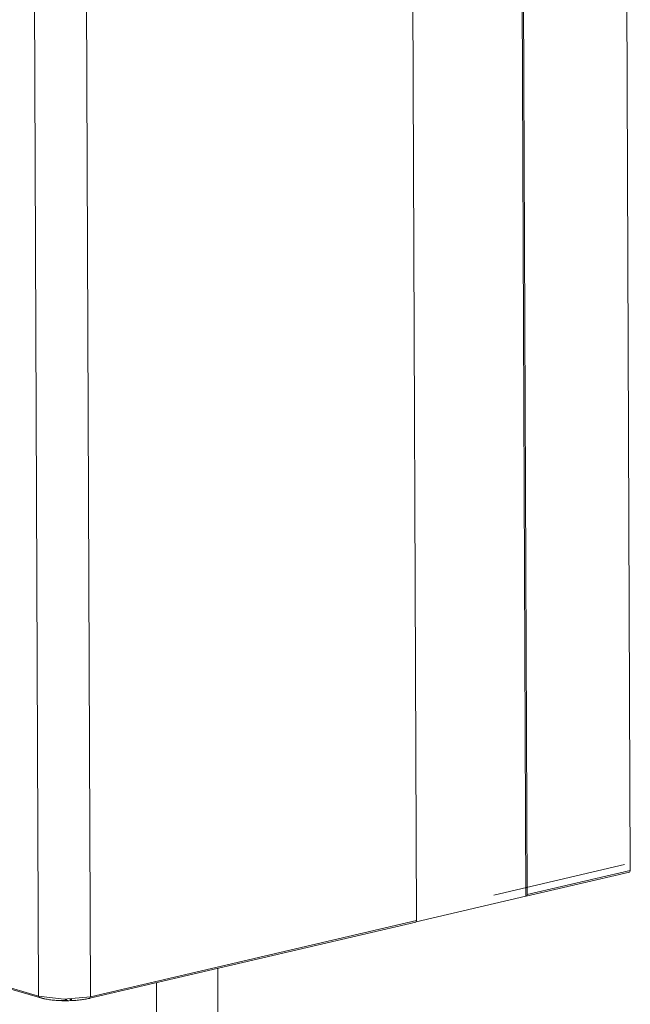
# Model space of a CAD drawing. Header units: millimetres. Extents: x 37081 to 77972, y -4495 to 22354.
# Tile 90 of 109: x 64395 to 64643, y 15215 to 15616. Entities that reach past the tile are written whole.
import ezdxf

# ---------------------------------------------------------------- set-up
doc = ezdxf.new("R2010")
doc.units = ezdxf.units.MM
for name, color, linetype, lineweight in [('G-XREF-____-OTLN', 8, 'Continuous', 9), ('M-EQPM-____-OTLN', 50, 'Continuous', 20), ('P-PIPE-____-OTLN', 3, 'Continuous', 20)]:
    doc.layers.add(name, color=color, linetype=linetype, lineweight=lineweight)

# ---------------------------------------------------------------- blocks, each defined once
blk = doc.blocks.new('City Class FR - City Class F_iam-1595380-_3D_ копия 2 копия 1')
at = {"layer": 'G-XREF-____-OTLN'}
for p, q in [((6014.32, 15269.48), (6011.49, 15943.64)), ((5968.92, 15934.74), (5971.75, 15259.04)), ((5972.28, 15259.66), (5969.45, 15933.81)), ((5927.23, 15249.13), (5924.4, 15923.29)), ((5770.35, 15892.5), (5773.17, 15218.35)), ((5791.52, 15892.23), (5794.34, 15218.08)), ((5527.83, 15289.7), (5773.55, 15217.72)), ((5574.43, 15276.56), (5773.17, 15218.35)), ((5958.64, 15259.42), (6011.94, 15271.88)), ((5971.93, 15259.03), (6013.97, 15268.86)), ((6014.32, 15269.48), (5972.28, 15259.66)), ((5971.75, 15259.04), (5927.08, 15248.6)), ((5794, 15217.45), (5926.88, 15248.51)), ((5794.34, 15218.08), (5927.23, 15249.13)), ((5773.78, 15217.72), (5773.55, 15217.72)), ((5773.78, 15217.72), (5776.2, 15217.15)), ((5783.88, 15217.02), (5784.64, 15216.98)), ((5785.91, 15216.97), (5786.69, 15217.02)), ((5786.08, 15216.53), (5788.02, 15216.63)), ((5790.66, 15216.9), (5792.16, 15217.13)), ((5792.76, 15217.23), (5793.82, 15217.46)), ((5793.82, 15217.46), (5794.19, 15217.58))]:
    blk.add_line(p, q, dxfattribs=at)
for points in [[(6013.8, 15268.86, 0), (6014.17, 15268.98, 0), (6014.32, 15269.48, 0)], [(5972.28, 15259.66, 0), (5972.12, 15259.16, 0), (5971.75, 15259.04, 0)], [(5926.71, 15248.51, 0), (5927.08, 15248.63, 0), (5927.23, 15249.13, 0)], [(5773.17, 15218.35, 0), (5783.48, 15217.07, 0), (5794.34, 15218.08, 0)], [(5773.55, 15217.72, 0), (5773.35, 15217.84, 0), (5773.17, 15218.35, 0)], [(5773.55, 15217.72, 0), (5773.95, 15217.61, 0), (5774.36, 15217.5, 0), (5774.79, 15217.4, 0), (5775.24, 15217.3, 0), (5775.7, 15217.21, 0), (5776.17, 15217.12, 0), (5776.65, 15217.04, 0), (5777.15, 15216.96, 0), (5777.65, 15216.89, 0), (5778.17, 15216.82, 0), (5778.7, 15216.76, 0), (5779.23, 15216.7, 0), (5779.78, 15216.65, 0), (5780.33, 15216.61, 0), (5780.88, 15216.57, 0), (5781.44, 15216.54, 0), (5782.01, 15216.51, 0), (5782.58, 15216.49, 0), (5783.15, 15216.48, 0), (5783.73, 15216.47, 0), (5784.31, 15216.47, 0), (5784.88, 15216.47, 0), (5785.46, 15216.48, 0), (5786.03, 15216.5, 0), (5786.6, 15216.52, 0), (5787.17, 15216.55, 0), (5787.74, 15216.58, 0), (5788.29, 15216.62, 0), (5788.85, 15216.67, 0), (5789.39, 15216.72, 0), (5789.93, 15216.78, 0), (5790.46, 15216.84, 0), (5790.98, 15216.91, 0), (5791.5, 15216.98, 0), (5792, 15217.06, 0), (5792.49, 15217.14, 0), (5792.96, 15217.23, 0), (5793.43, 15217.33, 0), (5793.88, 15217.42, 0), (5794, 15217.45, 0)], [(5779.1, 15216.75, 0), (5783.53, 15216.5, 0), (5785.11, 15216.51, 0)]]:
    blk.add_polyline3d(points, dxfattribs=at)
blk = doc.blocks.new('City Class FR - City Class 25 FR-1553726-_3D_ копия 2 копия 1')
blk.add_blockref('City Class FR - City Class F_iam-1595380-_3D_ копия 2 копия 1', (0, 0))

msp = doc.modelspace()

# ---------------------------------------------------------------- linework, layer by layer
at = {"layer": 'P-PIPE-____-OTLN', "color": 150}
for p, q in [((64475.24, 15161.36), (64475.24, 15229.71)), ((64450.24, 15223.87), (64450.24, 15161.36))]:
    msp.add_line(p, q, dxfattribs=at)

# ---------------------------------------------------------------- block references
at = {"layer": 'M-EQPM-____-OTLN'}
msp.add_blockref('City Class FR - City Class 25 FR-1553726-_3D_ копия 2 копия 1', (58629.1, 0), dxfattribs=at)

doc.saveas('drawing.dxf')
